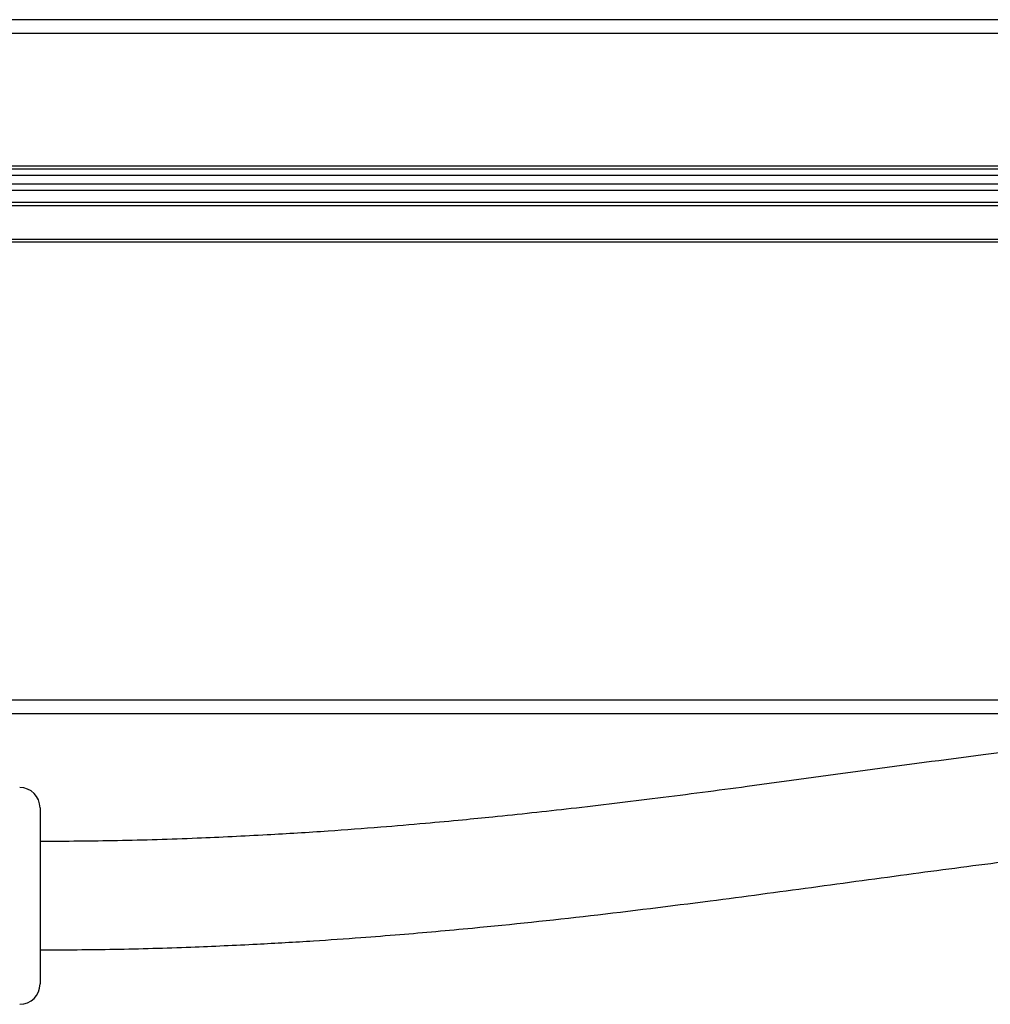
# Model space of a CAD drawing. Header units: millimetres. Extents: x -417 to 2052, y 446 to 879.
# Tile 6 of 21: x 183 to 255, y 626 to 699. Entities that reach past the tile are written whole.
import ezdxf

# ---------------------------------------------------------------- set-up
doc = ezdxf.new("R2010")
doc.units = ezdxf.units.MM

# ---------------------------------------------------------------- blocks, each defined once
blk = doc.blocks.new('Drawing View2')
at = {"color": 7, "linetype": 'Continuous', "lineweight": 25}
for p, q in [((406, 68.64), (-84, 68.64)), ((-84, 67.64), (406, 67.64)), ((406, 57.84), (-84, 57.84)), ((-84, 57.64), (406, 57.64)), ((411, 57.14), (-89, 57.14)), ((-89, 56.54), (411, 56.54)), ((411, 56.04), (-89, 56.04)), ((406, 55.14), (-84, 55.14)), ((-84, 54.94), (406, 54.94)), ((-84, 52.44), (406, 52.44)), ((-84, 52.24), (406, 52.24)), ((410.8, 18.44), (-88.8, 18.44)), ((-88.8, 17.44), (410.8, 17.44)), ((0, 10.49), (0, -2.51))]:
    blk.add_line(p, q, dxfattribs=at)
for centre, start, end in [((-1.5, 10.49), 0, 90), ((-1.5, -2.51), 270, 0)]:
    blk.add_arc(centre, 1.5, start, end, dxfattribs=at)
for points, knots in [([(98.5, 16.632), (96.336, 16.603), (92.352, 16.55), (86.904, 16.216), (82.499, 15.852), (78.9, 15.495), (75.744, 15.149), (72.669, 14.785), (64.794, 13.797), (55.762, 12.516), (45.633, 11.195), (39.378, 10.44), (34.581, 9.921), (30.998, 9.567), (28.245, 9.313), (24.938, 9.033), (21.044, 8.743), (16.527, 8.462), (11.346, 8.217), (5.763, 8.037), (1.901, 8.013), (0, 8.001)], [0, 0, 0, 0, 0.065609, 0.120758, 0.16543, 0.199606, 0.230386, 0.261666, 0.293483, 0.47098, 0.538215, 0.603157, 0.661959, 0.684482, 0.712315, 0.745763, 0.785106, 0.830688, 0.882935, 0.942363, 1, 1, 1, 1]), ([(0, 0), (1.834, 0.011), (5.547, 0.034), (10.883, 0.196), (15.773, 0.413), (19.951, 0.656), (23.462, 0.899), (26.47, 1.134), (29.211, 1.368), (33.901, 1.802), (40.65, 2.521), (48.988, 3.554), (56.913, 4.618), (64.246, 5.622), (69.827, 6.362), (73.706, 6.843), (76.261, 7.147), (79.348, 7.491), (83.154, 7.873), (87.664, 8.245), (92.856, 8.558), (96.546, 8.606), (98.5, 8.632)], [0, 0, 0, 0, 0.0556106, 0.112549, 0.161837, 0.2039879, 0.2394219, 0.2685207, 0.2954485, 0.3228075, 0.4113107, 0.5012104, 0.5774805, 0.6537201, 0.7255993, 0.7481609, 0.7722035, 0.8035884, 0.8423433, 0.888159, 0.9407641, 1, 1, 1, 1])]:
    blk.add_open_spline(points, degree=3, knots=knots, dxfattribs=at)

msp = doc.modelspace()

# ---------------------------------------------------------------- block references
at = {"color": 7, "linetype": 'Continuous', "lineweight": 25}
msp.add_blockref('Drawing View2', (184.469, 629.991), dxfattribs=at)

doc.saveas('drawing.dxf')
